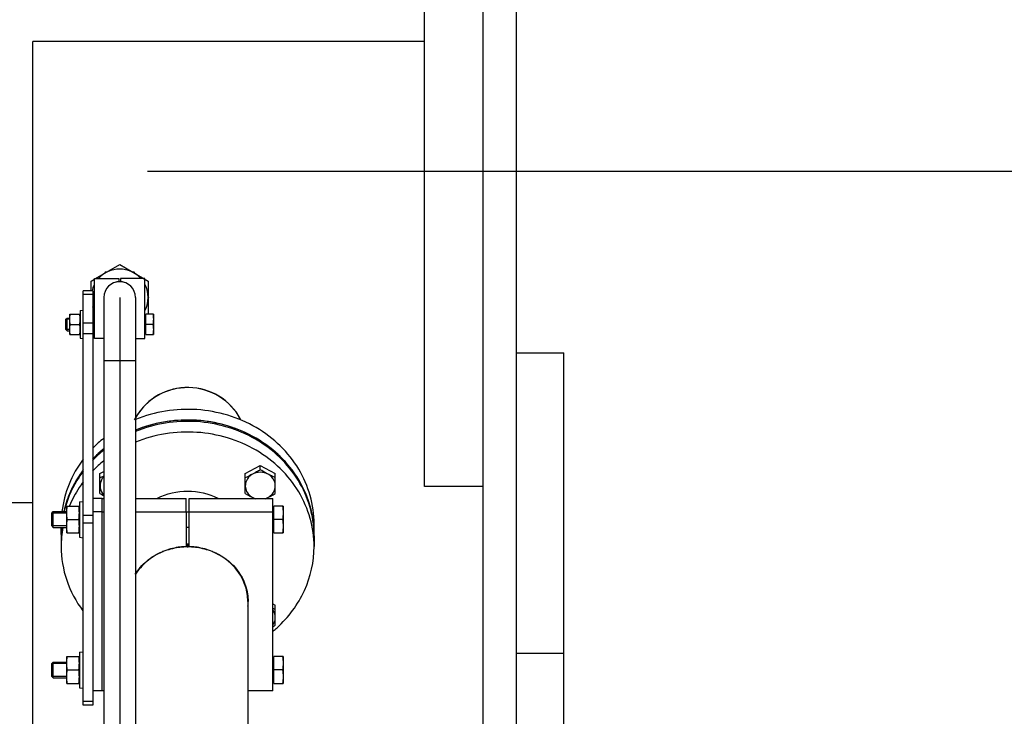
# Model space of a CAD drawing. Header units: millimetres. Extents: x 0 to 1189, y 0 to 841.
# Tile 144 of 184: x 666 to 690, y 592 to 609. Entities that reach past the tile are written whole.
import ezdxf

# ---------------------------------------------------------------- set-up
doc = ezdxf.new("R2010")
doc.units = ezdxf.units.MM
doc.header["$LTSCALE"] = 65.395
doc.linetypes.add('CENTER', pattern=[0.6, 0.375, -0.075, 0.075, -0.075])
for name, color, linetype in [('1907_153701_06_AC_PBL391', 7, 'CONTINUOUS'), ('1907_153701_06_AC_PBL393', 7, 'CONTINUOUS'), ('25007_153701_54_PBL392', 7, 'CONTINUOUS'), ('32007_153200_11_ABL502', 7, 'CONTINUOUS'), ('32007_153200_11_T1_PBL504', 7, 'CONTINUOUS'), ('32007_153200_11_T2_PBL505', 7, 'CONTINUOUS'), ('32007_153200_18_ABL370', 7, 'CONTINUOUS'), ('32007_153200_18_T1_PBL410', 7, 'CONTINUOUS'), ('32007_153701_08_PBL389', 7, 'CONTINUOUS'), ('8M32E_GENSET_GENERATOR_ABL368', 7, 'CONTINUOUS'), ('8M32E_GENSET_GENERATOR_T1_PBL369', 7, 'CONTINUOUS'), ('8M32E_GENSET_VERROHRUNG_ABL25', 7, 'CONTINUOUS'), ('BOGEN-S-2D-90-76_1X2_9_PBL508', 7, 'CONTINUOUS'), ('D3870-A2-S-20_PBL371', 7, 'CONTINUOUS'), ('D3870-A2-S-20_PBL470', 7, 'CONTINUOUS'), ('D3901-S20A-G3_4_PBL420', 7, 'CONTINUOUS'), ('D6796-10_PBL339', 7, 'CONTINUOUS'), ('D6796-10_PBL340', 7, 'CONTINUOUS'), ('D6796-8_PBL338', 7, 'CONTINUOUS'), ('D931_1-M10X140_PBL397', 7, 'CONTINUOUS'), ('D931_1-M10X140_PBL406', 7, 'CONTINUOUS'), ('D931_1-M12X50_PBL468', 7, 'CONTINUOUS'), ('D931_1-M12X50_PBL469', 7, 'CONTINUOUS'), ('D931_1-M12X50_PBL500', 7, 'CONTINUOUS'), ('D931_1-M8X50_PBL414', 7, 'CONTINUOUS'), ('D934-M10_PBL396', 7, 'CONTINUOUS'), ('D934-M10_PBL405', 7, 'CONTINUOUS'), ('D934-M8_PBL413', 7, 'CONTINUOUS'), ('E1514-FF-DN65-PN6X2_PBL2170', 7, 'CONTINUOUS'), ('EN1092-1-01A-DN65-PN6_PBL503', 7, 'CONTINUOUS'), ('new_view_2_VBL0', 7, 'CONTINUOUS'), ('RKD1000-20_PBL411', 7, 'CONTINUOUS'), ('RKD1000-20_PBL412', 7, 'CONTINUOUS')]:
    doc.layers.add(name, color=color, linetype=linetype)

# ---------------------------------------------------------------- blocks, each defined once
blk = doc.blocks.new('D6796-8_PBL338', base_point=(667.138, 601.681))
at = {"layer": 'D6796-8_PBL338', "color": 7, "linetype": 'Continuous'}
for p, q in [((667.098, 602.031), (667.178, 602.041)), ((667.098, 602.031), (667.098, 601.331)), ((667.098, 601.331), (667.178, 601.321))]:
    blk.add_line(p, q, dxfattribs=at)
blk = doc.blocks.new('D6796-10_PBL339', base_point=(667.128, 592.935))
at = {"layer": 'D6796-10_PBL339', "color": 7, "linetype": 'Continuous'}
for p, q in [((667.078, 593.384), (667.178, 593.395)), ((667.078, 593.384), (667.078, 592.487)), ((667.078, 592.487), (667.178, 592.475))]:
    blk.add_line(p, q, dxfattribs=at)
blk = doc.blocks.new('D6796-10_PBL340', base_point=(667.128, 596.742))
at = {"layer": 'D6796-10_PBL340', "color": 7, "linetype": 'Continuous'}
for p, q in [((667.078, 597.191), (667.178, 597.202)), ((667.078, 597.191), (667.078, 596.293)), ((667.078, 596.293), (667.178, 596.282))]:
    blk.add_line(p, q, dxfattribs=at)
blk = doc.blocks.new('D3870-A2-S-20_PBL371', base_point=(668.098, 586.641))
at = {"layer": 'D3870-A2-S-20_PBL371', "color": 7, "linetype": 'Continuous'}
for p, q in [((667.378, 587.121), (668.818, 587.121)), ((667.378, 586.161), (667.378, 587.121)), ((668.098, 587.056), (668.098, 586.23)), ((668.818, 586.161), (668.818, 587.121)), ((668.818, 586.161), (667.378, 586.161))]:
    blk.add_line(p, q, dxfattribs=at)
for points in [[(667.738, 587.121), (667.616, 587.121), (667.494, 587.095), (667.378, 587.056)], [(668.098, 587.056), (667.983, 587.095), (667.86, 587.121), (667.738, 587.121)], [(668.458, 587.121), (668.336, 587.121), (668.214, 587.095), (668.098, 587.056)], [(668.818, 587.056), (668.703, 587.095), (668.58, 587.121), (668.458, 587.121)], [(667.738, 586.161), (667.616, 586.161), (667.493, 586.189), (667.378, 586.23)], [(668.098, 586.23), (667.983, 586.189), (667.86, 586.161), (667.738, 586.161)], [(668.458, 586.161), (668.336, 586.161), (668.213, 586.189), (668.098, 586.23)], [(668.818, 586.23), (668.703, 586.189), (668.58, 586.161), (668.458, 586.161)]]:
    blk.add_open_spline(points, degree=3, dxfattribs=at)
blk = doc.blocks.new('32007_153200_18_T1_PBL410', base_point=(668.098, 594.741))
at = {"layer": '32007_153200_18_T1_PBL410', "color": 7, "linetype": 'Continuous'}
for p, q in [((667.698, 602.361), (667.698, 587.121)), ((668.498, 602.361), (668.498, 587.121))]:
    blk.add_line(p, q, dxfattribs=at)
at = {"layer": '32007_153200_18_T1_PBL410', "color": 2, "linetype": 'CENTER'}
blk.add_line((668.098, 602.361), (668.098, 587.121), dxfattribs=at)
at = {"layer": '32007_153200_18_T1_PBL410', "color": 9, "linetype": 'Continuous'}
blk.add_line((668.498, 600.761), (667.698, 600.761), dxfattribs=at)
at = {"layer": '32007_153200_18_T1_PBL410', "color": 7, "linetype": 'Continuous'}
blk.add_arc((668.098, 602.361), 0.4, 0, 180, dxfattribs=at)
blk = doc.blocks.new('D3901-S20A-G3_4_PBL420', base_point=(668.273, 602.664))
at = {"layer": 'D3901-S20A-G3_4_PBL420', "color": 7, "linetype": 'Continuous'}
for p, q in [((667.729, 603.001), (667.71, 602.968)), ((667.767, 603.001), (667.729, 603.001)), ((668.468, 603.001), (668.43, 603.001)), ((668.487, 602.968), (668.468, 603.001)), ((668.837, 602.361), (668.818, 602.394)), ((668.818, 602.328), (668.837, 602.361))]:
    blk.add_line(p, q, dxfattribs=at)
blk = doc.blocks.new('D3870-A2-S-20_PBL470', base_point=(668.098, 602.545))
at = {"layer": 'D3870-A2-S-20_PBL470', "color": 7, "linetype": 'Continuous'}
for p, q in [((667.49, 602.841), (668.098, 603.192)), ((668.098, 603.192), (668.818, 602.776)), ((667.378, 602.776), (667.458, 602.823)), ((667.378, 602.531), (667.378, 602.776)), ((668.818, 602.776), (668.818, 601.945)), ((667.458, 601.899), (667.418, 601.922)), ((668.818, 601.945), (668.811, 601.941))]:
    blk.add_line(p, q, dxfattribs=at)
for start, end in [(42.0728, 137.9282), (153.4319, 166.2824), (333.4319, 26.558), (198.2247, 206.5675)]:
    blk.add_arc((668.098, 602.361), 0.72, start, end, dxfattribs=at)
blk = doc.blocks.new('32007_153200_18_ABL370', base_point=(668.108, 594.676))
at = {"layer": '32007_153200_18_T1_PBL410'}
blk.add_blockref('32007_153200_18_T1_PBL410', (668.098, 594.741), dxfattribs=at)
at = {"layer": 'D3870-A2-S-20_PBL371'}
blk.add_blockref('D3870-A2-S-20_PBL371', (668.098, 586.641), dxfattribs=at)
at = {"layer": 'D3870-A2-S-20_PBL470'}
blk.add_blockref('D3870-A2-S-20_PBL470', (668.098, 602.545), dxfattribs=at)
at = {"layer": 'D3901-S20A-G3_4_PBL420'}
blk.add_blockref('D3901-S20A-G3_4_PBL420', (668.273, 602.664), dxfattribs=at)
blk = doc.blocks.new('32007_153701_08_PBL389', base_point=(667.298, 597.286))
at = {"layer": '32007_153701_08_PBL389', "color": 7, "linetype": 'Continuous'}
for p, q in [((667.418, 602.531), (667.178, 602.531)), ((667.178, 592.041), (667.178, 602.531)), ((667.418, 602.531), (667.418, 592.041)), ((667.418, 602.434), (667.178, 602.434)), ((667.418, 601.709), (667.178, 601.709)), ((667.418, 601.444), (667.178, 601.444)), ((667.418, 592.138), (667.178, 592.138)), ((667.418, 592.041), (667.178, 592.041))]:
    blk.add_line(p, q, dxfattribs=at)
at = {"layer": '32007_153701_08_PBL389', "color": 9, "linetype": 'Continuous'}
for p, q in [((667.178, 596.856), (667.418, 596.856)), ((667.178, 596.663), (667.418, 596.663))]:
    blk.add_line(p, q, dxfattribs=at)
blk = doc.blocks.new('1907_153701_06_AC_PBL391', base_point=(670.898, 594.839))
at = {"layer": '1907_153701_06_AC_PBL391', "color": 7, "linetype": 'Continuous'}
for p, q in [((669.858, 597.274), (671.978, 597.274)), ((669.858, 596.935), (669.858, 597.274)), ((671.978, 592.404), (671.978, 597.274)), ((669.858, 596.935), (671.978, 596.935)), ((669.858, 596.056), (669.858, 596.935)), ((671.348, 594.67), (671.348, 594.67)), ((671.348, 594.67), (671.348, 594.669)), ((671.978, 592.404), (671.34, 592.404))]:
    blk.add_line(p, q, dxfattribs=at)
for centre, radius, start, end in [((669.818, 594.37), 1.686, 83.2321, 88.6417), ((669.819, 594.379), 1.677, 81.9043, 83.2298), ((669.823, 594.4), 1.655, 68.0138, 81.9236), ((669.837, 594.442), 1.612, 67.2947, 67.9426), ((670.059, 594.663), 1.29, 17.5073, 18.1737), ((670.09, 594.67), 1.259, 354.4321, 359.9727)]:
    blk.add_arc(centre, radius, start, end, dxfattribs=at)
blk.add_open_spline([(670.46, 595.929), (670.651, 595.848), (671.001, 595.615), (671.222, 595.255), (671.285, 595.065)], degree=3, knots=[0, 0, 0, 0, 0.510128, 1, 1, 1, 1], dxfattribs=at)
blk.add_open_spline([(671.289, 595.051), (671.328, 594.928), (671.348, 594.799), (671.348, 594.67)], degree=3, dxfattribs=at)
blk = doc.blocks.new('25007_153701_54_PBL392', base_point=(667.538, 594.839))
at = {"layer": '25007_153701_54_PBL392', "color": 7, "linetype": 'Continuous'}
for p, q in [((667.658, 597.274), (667.418, 597.274)), ((667.658, 592.404), (667.658, 597.274)), ((667.658, 596.935), (667.418, 596.935)), ((667.658, 592.404), (667.418, 592.404))]:
    blk.add_line(p, q, dxfattribs=at)
blk = doc.blocks.new('1907_153701_06_AC_PBL393', base_point=(668.718, 594.839))
at = {"layer": '1907_153701_06_AC_PBL393', "color": 7, "linetype": 'Continuous'}
for p, q in [((667.658, 597.274), (667.698, 597.274)), ((667.658, 592.404), (667.658, 597.274)), ((668.498, 597.274), (669.778, 597.274)), ((669.778, 596.935), (669.778, 597.274)), ((667.658, 596.935), (667.698, 596.935)), ((668.498, 596.935), (669.778, 596.935)), ((669.778, 596.935), (669.778, 596.056)), ((667.698, 592.404), (667.658, 592.404))]:
    blk.add_line(p, q, dxfattribs=at)
for centre, radius, start, end in [((669.814, 594.4), 1.655, 98.0764, 111.9862), ((669.817, 594.379), 1.677, 96.7702, 98.0957), ((669.818, 594.37), 1.686, 91.3583, 96.7679), ((669.799, 594.442), 1.612, 112.0574, 112.7053)]:
    blk.add_arc(centre, radius, start, end, dxfattribs=at)
blk.add_open_spline([(668.49, 595.358), (668.569, 595.484), (668.773, 595.713), (669.036, 595.87), (669.177, 595.929)], degree=3, knots=[0, 0, 0, 0, 0.492623, 1, 1, 1, 1], dxfattribs=at)
blk = doc.blocks.new('D934-M10_PBL396', base_point=(666.918, 592.935))
at = {"layer": 'D934-M10_PBL396', "color": 7, "linetype": 'Continuous'}
for p, q in [((666.758, 593.275), (667.078, 593.275)), ((666.758, 592.595), (666.758, 593.275)), ((666.772, 592.935), (667.064, 592.935)), ((666.758, 592.595), (667.078, 592.595))]:
    blk.add_line(p, q, dxfattribs=at)
for points in [[(666.758, 593.105), (666.758, 593.162), (666.764, 593.219), (666.772, 593.275)], [(667.078, 593.105), (667.078, 593.162), (667.073, 593.219), (667.064, 593.275)], [(666.772, 592.935), (666.764, 592.992), (666.758, 593.049), (666.758, 593.105)], [(667.064, 592.935), (667.073, 592.992), (667.078, 593.049), (667.078, 593.105)], [(666.758, 592.765), (666.758, 592.822), (666.764, 592.879), (666.772, 592.935)], [(666.772, 592.595), (666.764, 592.652), (666.758, 592.709), (666.758, 592.765)], [(667.078, 592.765), (667.078, 592.822), (667.073, 592.879), (667.064, 592.935)], [(667.064, 592.595), (667.073, 592.652), (667.078, 592.709), (667.078, 592.765)]]:
    blk.add_open_spline(points, degree=3, dxfattribs=at)
blk = doc.blocks.new('D931_1-M10X140_PBL397', base_point=(669.306, 592.935))
at = {"layer": 'D931_1-M10X140_PBL397', "color": 7, "linetype": 'Continuous'}
for p, q in [((671.978, 593.247), (672.002, 593.247)), ((672.234, 593.275), (672.002, 593.275)), ((672.002, 592.595), (672.002, 593.275)), ((672.234, 593.275), (672.234, 592.595)), ((666.378, 593.099), (666.415, 593.135)), ((666.378, 592.772), (666.378, 593.099)), ((666.415, 593.135), (666.758, 593.135)), ((666.415, 592.735), (666.415, 593.135)), ((666.378, 592.772), (666.415, 592.735)), ((672.22, 592.935), (672.002, 592.935)), ((666.415, 592.735), (666.758, 592.735)), ((671.978, 592.623), (672.002, 592.623)), ((672.002, 592.595), (672.234, 592.595))]:
    blk.add_line(p, q, dxfattribs=at)
at = {"layer": 'D931_1-M10X140_PBL397', "color": 2, "linetype": 'Continuous'}
for p, q in [((666.758, 593.099), (666.378, 593.099)), ((666.758, 592.772), (666.378, 592.772))]:
    blk.add_line(p, q, dxfattribs=at)
at = {"layer": 'D931_1-M10X140_PBL397', "color": 7, "linetype": 'Continuous'}
for points in [[(672.22, 593.275), (672.229, 593.219), (672.234, 593.162), (672.234, 593.105)], [(672.234, 593.105), (672.234, 593.049), (672.229, 592.992), (672.22, 592.935)], [(672.22, 592.935), (672.229, 592.879), (672.234, 592.822), (672.234, 592.765)], [(672.234, 592.765), (672.234, 592.709), (672.229, 592.652), (672.22, 592.595)]]:
    blk.add_open_spline(points, degree=3, dxfattribs=at)
blk = doc.blocks.new('D934-M10_PBL405', base_point=(666.918, 596.742))
at = {"layer": 'D934-M10_PBL405', "color": 7, "linetype": 'Continuous'}
for p, q in [((666.758, 597.082), (667.078, 597.082)), ((666.758, 596.402), (666.758, 597.082)), ((666.772, 596.742), (667.064, 596.742)), ((666.758, 596.402), (667.078, 596.402))]:
    blk.add_line(p, q, dxfattribs=at)
for points in [[(666.758, 596.912), (666.758, 596.969), (666.764, 597.026), (666.772, 597.082)], [(667.078, 596.912), (667.078, 596.969), (667.073, 597.026), (667.064, 597.082)], [(666.772, 596.742), (666.764, 596.798), (666.758, 596.855), (666.758, 596.912)], [(666.758, 596.572), (666.758, 596.629), (666.764, 596.686), (666.772, 596.742)], [(667.064, 596.742), (667.073, 596.798), (667.078, 596.855), (667.078, 596.912)], [(667.078, 596.572), (667.078, 596.629), (667.073, 596.686), (667.064, 596.742)], [(666.772, 596.402), (666.764, 596.458), (666.758, 596.515), (666.758, 596.572)], [(667.064, 596.402), (667.073, 596.458), (667.078, 596.515), (667.078, 596.572)]]:
    blk.add_open_spline(points, degree=3, dxfattribs=at)
blk = doc.blocks.new('D931_1-M10X140_PBL406', base_point=(669.306, 596.742))
at = {"layer": 'D931_1-M10X140_PBL406', "color": 7, "linetype": 'Continuous'}
for p, q in [((671.978, 597.054), (672.002, 597.054)), ((672.234, 597.082), (672.002, 597.082)), ((672.002, 596.402), (672.002, 597.082)), ((672.234, 597.082), (672.234, 596.402)), ((666.378, 596.905), (666.415, 596.942)), ((666.378, 596.579), (666.378, 596.905)), ((666.415, 596.942), (666.758, 596.942)), ((666.415, 596.542), (666.415, 596.942)), ((669.778, 596.936), (669.858, 596.936)), ((672.22, 596.742), (672.002, 596.742)), ((666.378, 596.579), (666.415, 596.542)), ((666.415, 596.542), (666.758, 596.542)), ((669.778, 596.548), (669.858, 596.548)), ((671.978, 596.43), (672.002, 596.43)), ((672.002, 596.402), (672.234, 596.402))]:
    blk.add_line(p, q, dxfattribs=at)
at = {"layer": 'D931_1-M10X140_PBL406', "color": 2, "linetype": 'Continuous'}
for p, q in [((666.758, 596.905), (666.378, 596.905)), ((666.758, 596.579), (666.378, 596.579))]:
    blk.add_line(p, q, dxfattribs=at)
at = {"layer": 'D931_1-M10X140_PBL406', "color": 7, "linetype": 'Continuous'}
for points in [[(672.22, 597.082), (672.229, 597.026), (672.234, 596.969), (672.234, 596.912)], [(672.234, 596.912), (672.234, 596.855), (672.229, 596.798), (672.22, 596.742)], [(672.22, 596.742), (672.229, 596.686), (672.234, 596.629), (672.234, 596.572)], [(672.234, 596.572), (672.234, 596.515), (672.229, 596.458), (672.22, 596.402)]]:
    blk.add_open_spline(points, degree=3, dxfattribs=at)
blk = doc.blocks.new('RKD1000-20_PBL411', base_point=(667.768, 602.081))
at = {"layer": 'RKD1000-20_PBL411', "color": 7, "linetype": 'Continuous'}
for p, q in [((667.458, 602.841), (668.078, 602.841)), ((667.458, 601.321), (667.458, 602.841)), ((668.078, 602.841), (668.078, 602.76)), ((667.698, 601.321), (667.458, 601.321))]:
    blk.add_line(p, q, dxfattribs=at)
blk.add_arc((668.098, 602.361), 0.4, 93.1739, 107.2318, dxfattribs=at)
blk = doc.blocks.new('RKD1000-20_PBL412', base_point=(668.418, 602.081))
at = {"layer": 'RKD1000-20_PBL412', "color": 7, "linetype": 'Continuous'}
for p, q in [((668.738, 602.841), (668.118, 602.841)), ((668.118, 602.841), (668.118, 602.76)), ((668.738, 601.321), (668.738, 602.841)), ((668.498, 601.321), (668.738, 601.321))]:
    blk.add_line(p, q, dxfattribs=at)
blk.add_arc((668.098, 602.361), 0.4, 72.7682, 86.8261, dxfattribs=at)
blk = doc.blocks.new('D934-M8_PBL413', base_point=(666.968, 601.681))
at = {"layer": 'D934-M8_PBL413', "color": 7, "linetype": 'Continuous'}
for p, q in [((666.838, 601.941), (667.098, 601.941)), ((666.838, 601.421), (666.838, 601.941)), ((666.849, 601.681), (667.087, 601.681)), ((666.838, 601.421), (667.098, 601.421))]:
    blk.add_line(p, q, dxfattribs=at)
for points in [[(666.838, 601.811), (666.838, 601.854), (666.842, 601.898), (666.849, 601.941)], [(666.849, 601.681), (666.842, 601.724), (666.838, 601.767), (666.838, 601.811)], [(667.098, 601.811), (667.098, 601.854), (667.094, 601.898), (667.087, 601.941)], [(667.087, 601.681), (667.094, 601.724), (667.098, 601.767), (667.098, 601.811)], [(666.838, 601.551), (666.838, 601.594), (666.842, 601.638), (666.849, 601.681)], [(666.849, 601.421), (666.842, 601.464), (666.838, 601.507), (666.838, 601.551)], [(667.098, 601.551), (667.098, 601.594), (667.094, 601.638), (667.087, 601.681)], [(667.087, 601.421), (667.094, 601.464), (667.098, 601.507), (667.098, 601.551)]]:
    blk.add_open_spline(points, degree=3, dxfattribs=at)
blk = doc.blocks.new('D931_1-M8X50_PBL414', base_point=(667.844, 601.681))
at = {"layer": 'D931_1-M8X50_PBL414', "color": 7, "linetype": 'Continuous'}
for p, q in [((666.738, 601.81), (666.769, 601.841)), ((666.738, 601.551), (666.738, 601.81)), ((666.769, 601.841), (666.838, 601.841)), ((666.769, 601.521), (666.769, 601.841)), ((667.418, 601.841), (667.458, 601.841)), ((668.738, 601.913), (668.762, 601.913)), ((668.95, 601.941), (668.762, 601.941)), ((668.762, 601.421), (668.762, 601.941)), ((668.95, 601.941), (668.95, 601.94)), ((668.95, 601.94), (668.95, 601.421)), ((666.738, 601.551), (666.769, 601.521)), ((666.769, 601.521), (666.838, 601.521)), ((667.418, 601.521), (667.458, 601.521)), ((668.939, 601.681), (668.762, 601.681)), ((668.738, 601.449), (668.762, 601.449)), ((668.762, 601.421), (668.95, 601.421)), ((668.95, 601.421), (668.95, 601.421))]:
    blk.add_line(p, q, dxfattribs=at)
at = {"layer": 'D931_1-M8X50_PBL414', "color": 2, "linetype": 'Continuous'}
for p, q in [((666.838, 601.81), (666.738, 601.81)), ((667.458, 601.81), (667.418, 601.81)), ((666.838, 601.551), (666.738, 601.551)), ((667.458, 601.551), (667.418, 601.551))]:
    blk.add_line(p, q, dxfattribs=at)
at = {"layer": 'D931_1-M8X50_PBL414', "color": 7, "linetype": 'Continuous'}
for points in [[(668.939, 601.941), (668.946, 601.898), (668.954, 601.811), (668.946, 601.724), (668.939, 601.681)], [(668.939, 601.681), (668.946, 601.638), (668.954, 601.551), (668.946, 601.464), (668.939, 601.421)]]:
    blk.add_open_spline(points, degree=3, dxfattribs=at)
blk = doc.blocks.new('D931_1-M12X50_PBL468', base_point=(672.007, 594.323))
at = {"layer": 'D931_1-M12X50_PBL468', "color": 7, "linetype": 'Continuous'}
for p in [(671.978, 594.609), (672.037, 594.071)]:
    blk.add_line(p, (672.037, 594.578), dxfattribs=at)
for centre, radius, start, end in [((673.975, 598.705), 4.659, 244.6175, 245.4107), ((671.705, 594.256), 0.333, 23.922, 33.4689), ((669.316, 598.69), 5.361, 299.7741, 300.4966)]:
    blk.add_arc(centre, radius, start, end, dxfattribs=at)
blk.add_open_spline([(671.982, 594.086), (672.012, 594.13), (672.049, 594.234), (672.03, 594.343), (672.009, 594.391)], degree=3, knots=[0, 0, 0, 0, 0.501875, 1, 1, 1, 1], dxfattribs=at)
blk = doc.blocks.new('D931_1-M12X50_PBL469', base_point=(671.657, 597.689))
at = {"layer": 'D931_1-M12X50_PBL469', "color": 7, "linetype": 'Continuous'}
for p, q in [((671.277, 597.911), (671.657, 598.11)), ((671.657, 598.11), (672.037, 597.911)), ((671.657, 598), (671.657, 598.11)), ((671.277, 597.403), (671.277, 597.911)), ((672.037, 597.403), (672.037, 597.911))]:
    blk.add_line(p, q, dxfattribs=at)
for points, knots in [([(671.657, 598), (671.625, 597.981), (671.501, 597.91), (671.374, 597.845), (671.277, 597.801)], [0, 0, 0, 0, 0.254823, 1, 1, 1, 1]), ([(672.037, 597.801), (672.005, 597.815), (671.875, 597.876), (671.75, 597.945), (671.657, 598)], [0, 0, 0, 0, 0.244256, 1, 1, 1, 1]), ([(671.657, 597.939), (671.583, 597.939), (671.436, 597.901), (671.333, 597.787), (671.304, 597.723)], [0, 0, 0, 0, 0.512379, 1, 1, 1, 1]), ([(672.009, 597.723), (671.981, 597.787), (671.877, 597.901), (671.73, 597.939), (671.657, 597.939)], [0, 0, 0, 0, 0.487621, 1, 1, 1, 1]), ([(671.304, 597.723), (671.286, 597.681), (671.266, 597.586), (671.303, 597.445), (671.398, 597.33), (671.488, 597.284), (671.536, 597.269)], [0, 0, 0, 0, 0.243258, 0.487048, 0.73862, 1, 1, 1, 1]), ([(671.777, 597.269), (671.825, 597.284), (671.915, 597.33), (672.01, 597.445), (672.047, 597.586), (672.028, 597.681), (672.009, 597.723)], [0, 0, 0, 0, 0.26138, 0.512952, 0.756742, 1, 1, 1, 1])]:
    blk.add_open_spline(points, degree=3, knots=knots, dxfattribs=at)
for points in [[(671.277, 597.403), (671.354, 597.358), (671.433, 597.314), (671.513, 597.273)], [(671.8, 597.273), (671.881, 597.314), (671.959, 597.358), (672.037, 597.403)]]:
    blk.add_open_spline(points, degree=3, dxfattribs=at)
blk = doc.blocks.new('D931_1-M12X50_PBL500', base_point=(667.649, 597.654))
at = {"layer": 'D931_1-M12X50_PBL500', "color": 7, "linetype": 'Continuous'}
for p, q in [((667.6, 597.911), (667.698, 597.962)), ((667.6, 597.403), (667.6, 597.911))]:
    blk.add_line(p, q, dxfattribs=at)
for centre, radius, start, end in [((665.773, 601.797), 4.394, 294.5685, 295.9877), ((670.126, 601.689), 4.975, 239.4785, 240.7854)]:
    blk.add_arc(centre, radius, start, end, dxfattribs=at)
blk.add_open_spline([(667.698, 597.826), (667.669, 597.796), (667.644, 597.761), (667.627, 597.723)], degree=3, dxfattribs=at)
blk.add_open_spline([(667.627, 597.723), (667.602, 597.666), (667.585, 597.53), (667.652, 597.411), (667.698, 597.365)], degree=3, knots=[0, 0, 0, 0, 0.495151, 1, 1, 1, 1], dxfattribs=at)
blk = doc.blocks.new('EN1092-1-01A-DN65-PN6_PBL503', base_point=(669.818, 596.574))
at = {"layer": 'EN1092-1-01A-DN65-PN6_PBL503', "color": 7, "linetype": 'Continuous'}
for p, q in [((666.618, 596.326), (666.618, 596.056)), ((673.018, 596.326), (673.018, 596.056))]:
    blk.add_line(p, q, dxfattribs=at)
for centre, radius, start, end in [((669.634, 596.083), 3.096, 128.8944, 132.1807), ((669.597, 596.125), 3.04, 132.181, 136.0348), ((669.597, 595.854), 3.04, 132.181, 136.0348), ((669.634, 595.813), 3.096, 128.8944, 132.1807), ((669.26, 596.055), 2.642, 169.3376, 179.9804), ((669.249, 596.326), 2.631, 175.2865, 179.2625), ((669.248, 596.326), 2.629, 179.2636, 180), ((670.389, 596.326), 2.629, 0, 0.733), ((670.008, 596.293), 3.087, 309.8157, 312.1833)]:
    blk.add_arc(centre, radius, start, end, dxfattribs=at)
for points, knots in [([(673.018, 596.36), (673.015, 596.6), (672.942, 597.084), (672.639, 597.758), (672.164, 598.343), (671.338, 598.959), (670.049, 599.339), (668.98, 599.166), (668.497, 598.968)], [0, 0, 0, 0, 0.118282, 0.238115, 0.360558, 0.485997, 0.742221, 1, 1, 1, 1]), ([(673.018, 596.056), (673.018, 596.297), (672.95, 596.785), (672.653, 597.465), (672.18, 598.057), (671.353, 598.682), (670.059, 599.07), (668.983, 598.897), (668.497, 598.697)], [0, 0, 0, 0, 0.118292, 0.238089, 0.360485, 0.485895, 0.742133, 1, 1, 1, 1]), ([(667.178, 597.965), (667.12, 597.889), (666.907, 597.575), (666.757, 597.218), (666.691, 596.943)], [0, 0, 0, 0, 0.253566, 1, 1, 1, 1]), ([(667.178, 597.695), (667.143, 597.648), (667.007, 597.456), (666.895, 597.248), (666.827, 597.086)], [0, 0, 0, 0, 0.252186, 1, 1, 1, 1]), ([(669.055, 597.279), (669.288, 597.398), (669.818, 597.523), (670.349, 597.398), (670.581, 597.279)], [0, 0, 0, 0, 0.5, 1, 1, 1, 1]), ([(666.618, 596.056), (666.618, 595.769), (666.715, 595.186), (666.992, 594.666), (667.167, 594.432)], [0, 0, 0, 0, 0.495641, 1, 1, 1, 1]), ([(672.081, 594.005), (672.37, 594.267), (672.846, 594.9), (673.018, 595.677), (673.018, 596.056)], [0, 0, 0, 0, 0.507089, 1, 1, 1, 1])]:
    blk.add_open_spline(points, degree=3, knots=knots, dxfattribs=at)
blk = doc.blocks.new('32007_153200_11_T1_PBL504', base_point=(669.818, 587.641))
at = {"layer": '32007_153200_11_T1_PBL504', "color": 7, "linetype": 'Continuous'}
for p, q in [((671.34, 591.321), (671.34, 585.401)), ((671.34, 584.601), (671.34, 583.961)), ((668.296, 584.377), (668.296, 583.961))]:
    blk.add_line(p, q, dxfattribs=at)
at = {"layer": '32007_153200_11_T1_PBL504', "color": 2, "linetype": 'CENTER'}
for p, q in [((669.818, 590.684), (669.818, 585.832)), ((669.818, 584.169), (669.818, 583.961))]:
    blk.add_line(p, q, dxfattribs=at)
at = {"layer": '32007_153200_11_T1_PBL504', "color": 7, "linetype": 'Continuous'}
blk.add_open_spline([(671.34, 591.321), (671.34, 591.246), (671.284, 591.127), (671.156, 591.008), (670.96, 590.883), (670.639, 590.766), (670.194, 590.686), (669.712, 590.668), (669.239, 590.714), (668.826, 590.819), (668.586, 590.935), (668.492, 591.005)], degree=3, knots=[0, 0, 0, 0, 0.070814, 0.114948, 0.166451, 0.290839, 0.43772, 0.595285, 0.7498, 0.888059, 1, 1, 1, 1], dxfattribs=at)
at = {"layer": '32007_153200_11_T1_PBL504', "color": 9, "linetype": 'Continuous'}
blk.add_open_spline([(671.34, 585.868), (671.34, 585.824), (671.306, 585.696), (671.132, 585.525), (670.961, 585.44), (670.86, 585.4)], degree=3, knots=[0, 0, 0, 0, 0.190457, 0.538592, 1, 1, 1, 1], dxfattribs=at)
blk = doc.blocks.new('32007_153200_11_T2_PBL505', base_point=(669.915, 595.405))
at = {"layer": '32007_153200_11_T2_PBL505', "color": 2, "linetype": 'CENTER'}
blk.add_line((669.818, 596.14), (669.818, 596.035), dxfattribs=at)
at = {"layer": '32007_153200_11_T2_PBL505', "color": 7, "linetype": 'Continuous'}
blk.add_line((671.34, 594.792), (671.34, 594.67), dxfattribs=at)
for centre, radius, start, end in [((669.814, 594.402), 1.647, 98.0775, 111.985), ((669.817, 594.381), 1.668, 96.771, 98.097), ((669.818, 594.366), 1.683, 83.2524, 96.7476), ((669.819, 594.381), 1.668, 81.903, 83.229), ((669.823, 594.402), 1.647, 68.015, 81.9225), ((669.798, 594.445), 1.601, 112.0562, 112.7053), ((669.838, 594.445), 1.601, 67.2947, 67.9438), ((670.06, 594.664), 1.281, 17.5071, 18.1748)]:
    blk.add_arc(centre, radius, start, end, dxfattribs=at)
for points, knots in [([(669.18, 595.922), (669.038, 595.862), (668.772, 595.703), (668.568, 595.469), (668.489, 595.342)], [0, 0, 0, 0, 0.507517, 1, 1, 1, 1]), ([(671.277, 595.063), (671.215, 595.252), (670.995, 595.61), (670.647, 595.842), (670.456, 595.922)], [0, 0, 0, 0, 0.489872, 1, 1, 1, 1])]:
    blk.add_open_spline(points, degree=3, knots=knots, dxfattribs=at)
blk.add_open_spline([(671.34, 594.67), (671.34, 594.798), (671.32, 594.927), (671.282, 595.049)], degree=3, dxfattribs=at)
blk = doc.blocks.new('BOGEN-S-2D-90-76_1X2_9_PBL508', base_point=(669.915, 593.363))
at = {"layer": 'BOGEN-S-2D-90-76_1X2_9_PBL508', "color": 7, "linetype": 'Continuous'}
blk.add_line((671.34, 594.67), (671.34, 591.321), dxfattribs=at)
for centre, radius, start, end in [((669.814, 594.402), 1.647, 98.0775, 111.985), ((669.817, 594.381), 1.668, 96.771, 98.097), ((669.818, 594.366), 1.683, 83.2524, 96.7476), ((669.819, 594.381), 1.668, 81.903, 83.229), ((669.823, 594.402), 1.647, 68.015, 81.9225), ((669.798, 594.445), 1.601, 112.0562, 112.7053), ((669.838, 594.445), 1.601, 67.2947, 67.9438), ((670.06, 594.664), 1.281, 17.5071, 18.1748)]:
    blk.add_arc(centre, radius, start, end, dxfattribs=at)
for points, knots in [([(669.18, 595.922), (669.038, 595.862), (668.772, 595.703), (668.568, 595.469), (668.489, 595.342)], [0, 0, 0, 0, 0.507517, 1, 1, 1, 1]), ([(671.277, 595.063), (671.215, 595.252), (670.995, 595.61), (670.647, 595.842), (670.456, 595.922)], [0, 0, 0, 0, 0.489872, 1, 1, 1, 1]), ([(671.34, 591.321), (671.34, 591.246), (671.284, 591.126), (671.155, 591.008), (670.959, 590.883), (670.637, 590.766), (670.191, 590.686), (669.708, 590.668), (669.235, 590.715), (668.822, 590.82), (668.582, 590.937), (668.489, 591.007)], [0, 0, 0, 0, 0.070852, 0.115032, 0.166598, 0.291142, 0.438176, 0.595827, 0.750309, 0.888382, 1, 1, 1, 1])]:
    blk.add_open_spline(points, degree=3, knots=knots, dxfattribs=at)
blk.add_open_spline([(671.34, 594.67), (671.34, 594.798), (671.32, 594.927), (671.282, 595.049)], degree=3, dxfattribs=at)
blk = doc.blocks.new('32007_153200_11_ABL502', base_point=(669.818, 591.594))
at = {"layer": '32007_153200_11_T1_PBL504'}
blk.add_blockref('32007_153200_11_T1_PBL504', (669.818, 587.641), dxfattribs=at)
at = {"layer": '32007_153200_11_T2_PBL505'}
blk.add_blockref('32007_153200_11_T2_PBL505', (669.915, 595.405), dxfattribs=at)
at = {"layer": 'BOGEN-S-2D-90-76_1X2_9_PBL508'}
blk.add_blockref('BOGEN-S-2D-90-76_1X2_9_PBL508', (669.915, 593.363), dxfattribs=at)
at = {"layer": 'EN1092-1-01A-DN65-PN6_PBL503'}
blk.add_blockref('EN1092-1-01A-DN65-PN6_PBL503', (669.818, 596.574), dxfattribs=at)
blk = doc.blocks.new('E1514-FF-DN65-PN6X2_PBL2170', base_point=(669.818, 597.793))
at = {"layer": 'E1514-FF-DN65-PN6X2_PBL2170', "color": 7, "linetype": 'Continuous'}
for centre, radius, start, end in [((669.634, 596.117), 3.096, 128.8944, 132.1807), ((669.634, 596.083), 3.096, 128.8944, 132.1807), ((669.597, 596.158), 3.04, 132.181, 136.0348), ((669.597, 596.125), 3.04, 132.181, 136.0348), ((669.249, 596.326), 2.631, 175.2865, 179.2625), ((669.248, 596.36), 2.63, 176.0297, 179.9993), ((669.248, 596.326), 2.629, 179.2636, 180), ((670.389, 596.326), 2.629, 0, 0.733)]:
    blk.add_arc(centre, radius, start, end, dxfattribs=at)
for points, knots in [([(673.018, 596.36), (673.018, 596.601), (672.95, 597.089), (672.653, 597.77), (672.18, 598.361), (671.353, 598.986), (670.059, 599.374), (668.983, 599.201), (668.497, 599.002)], [0, 0, 0, 0, 0.118292, 0.238089, 0.360485, 0.485895, 0.742133, 1, 1, 1, 1]), ([(673.018, 596.36), (673.015, 596.6), (672.942, 597.084), (672.639, 597.758), (672.164, 598.343), (671.338, 598.959), (670.049, 599.339), (668.98, 599.166), (668.497, 598.968)], [0, 0, 0, 0, 0.118282, 0.238115, 0.360558, 0.485997, 0.742221, 1, 1, 1, 1]), ([(667.178, 597.999), (667.119, 597.92), (666.899, 597.597), (666.748, 597.227), (666.684, 596.943)], [0, 0, 0, 0, 0.253673, 1, 1, 1, 1]), ([(667.178, 597.965), (667.12, 597.889), (666.907, 597.575), (666.757, 597.218), (666.691, 596.943)], [0, 0, 0, 0, 0.253566, 1, 1, 1, 1])]:
    blk.add_open_spline(points, degree=3, knots=knots, dxfattribs=at)
blk = doc.blocks.new('8M32E_GENSET_VERROHRUNG_ABL25', base_point=(593.858, 615.821))
at = {"layer": '1907_153701_06_AC_PBL391'}
blk.add_blockref('1907_153701_06_AC_PBL391', (670.898, 594.839), dxfattribs=at)
at = {"layer": '1907_153701_06_AC_PBL393'}
blk.add_blockref('1907_153701_06_AC_PBL393', (668.718, 594.839), dxfattribs=at)
at = {"layer": '25007_153701_54_PBL392'}
blk.add_blockref('25007_153701_54_PBL392', (667.538, 594.839), dxfattribs=at)
at = {"layer": '32007_153200_11_ABL502'}
blk.add_blockref('32007_153200_11_ABL502', (669.818, 591.594), dxfattribs=at)
at = {"layer": '32007_153200_18_ABL370'}
blk.add_blockref('32007_153200_18_ABL370', (668.108, 594.676), dxfattribs=at)
at = {"layer": '32007_153701_08_PBL389'}
blk.add_blockref('32007_153701_08_PBL389', (667.298, 597.286), dxfattribs=at)
at = {"layer": 'D6796-10_PBL339'}
blk.add_blockref('D6796-10_PBL339', (667.128, 592.935), dxfattribs=at)
at = {"layer": 'D6796-10_PBL340'}
blk.add_blockref('D6796-10_PBL340', (667.128, 596.742), dxfattribs=at)
at = {"layer": 'D6796-8_PBL338'}
blk.add_blockref('D6796-8_PBL338', (667.138, 601.681), dxfattribs=at)
at = {"layer": 'D931_1-M10X140_PBL397'}
blk.add_blockref('D931_1-M10X140_PBL397', (669.306, 592.935), dxfattribs=at)
at = {"layer": 'D931_1-M10X140_PBL406'}
blk.add_blockref('D931_1-M10X140_PBL406', (669.306, 596.742), dxfattribs=at)
at = {"layer": 'D931_1-M12X50_PBL468'}
blk.add_blockref('D931_1-M12X50_PBL468', (672.007, 594.323), dxfattribs=at)
at = {"layer": 'D931_1-M12X50_PBL469'}
blk.add_blockref('D931_1-M12X50_PBL469', (671.657, 597.689), dxfattribs=at)
at = {"layer": 'D931_1-M12X50_PBL500'}
blk.add_blockref('D931_1-M12X50_PBL500', (667.649, 597.654), dxfattribs=at)
at = {"layer": 'D931_1-M8X50_PBL414'}
blk.add_blockref('D931_1-M8X50_PBL414', (667.844, 601.681), dxfattribs=at)
at = {"layer": 'D934-M10_PBL396'}
blk.add_blockref('D934-M10_PBL396', (666.918, 592.935), dxfattribs=at)
at = {"layer": 'D934-M10_PBL405'}
blk.add_blockref('D934-M10_PBL405', (666.918, 596.742), dxfattribs=at)
at = {"layer": 'D934-M8_PBL413'}
blk.add_blockref('D934-M8_PBL413', (666.968, 601.681), dxfattribs=at)
at = {"layer": 'E1514-FF-DN65-PN6X2_PBL2170'}
blk.add_blockref('E1514-FF-DN65-PN6X2_PBL2170', (669.818, 597.793), dxfattribs=at)
at = {"layer": 'RKD1000-20_PBL411'}
blk.add_blockref('RKD1000-20_PBL411', (667.768, 602.081), dxfattribs=at)
at = {"layer": 'RKD1000-20_PBL412'}
blk.add_blockref('RKD1000-20_PBL412', (668.418, 602.081), dxfattribs=at)
blk = doc.blocks.new('8M32E_GENSET_GENERATOR_T1_PBL369', base_point=(597.159, 629.061))
at = {"layer": '8M32E_GENSET_GENERATOR_T1_PBL369', "color": 7, "linetype": 'Continuous'}
for p, q in [((677.298, 585.401), (677.298, 634.761)), ((678.138, 587.361), (678.138, 622.681)), ((675.811, 597.575), (675.811, 619.161)), ((675.811, 608.841), (665.898, 608.841)), ((665.898, 587.561), (665.898, 608.841)), ((678.138, 600.961), (679.338, 600.961)), ((679.338, 587.361), (679.338, 600.961)), ((667.562, 598.417), (667.555, 598.411)), ((677.298, 597.575), (675.811, 597.575)), ((665.898, 597.161), (664.458, 597.161)), ((666.618, 596.36), (666.618, 596.542)), ((673.018, 596.36), (673.018, 596.631)), ((678.138, 593.361), (679.338, 593.361))]:
    blk.add_line(p, q, dxfattribs=at)
at = {"layer": '8M32E_GENSET_GENERATOR_T1_PBL369', "color": 2, "linetype": 'CENTER'}
blk.add_line((394.14, 605.561), (800.178, 605.561), dxfattribs=at)
at = {"layer": '8M32E_GENSET_GENERATOR_T1_PBL369', "color": 7, "linetype": 'Continuous'}
for centre, radius, start, end in [((669.818, 598.561), 1.522, 28.8707, 148.8571), ((669.618, 596.407), 3.07, 128.7389, 135.7814), ((669.635, 596.116), 3.098, 128.7526, 132.0287), ((669.596, 596.16), 3.038, 132.4997, 135.801), ((669.615, 596.139), 3.066, 132.1902, 132.504), ((669.443, 596.285), 2.84, 143.4514, 153.4071), ((669.338, 596.338), 2.723, 154.5516, 164.8527), ((669.381, 596.319), 2.77, 153.4524, 154.5683), ((669.285, 596.354), 2.667, 165.8178, 167.2682), ((669.292, 596.353), 2.674, 164.8905, 165.818), ((670.381, 596.36), 2.637, 0.0098, 8.4579), ((669.248, 596.36), 2.629, 177.2566, 179.9996)]:
    blk.add_arc(centre, radius, start, end, dxfattribs=at)
for major_axis, start_param, end_param in [((0, 1.52), -1.091832, 1.054131), ((1.52, 0), 2.624928, 2.662628)]:
    blk.add_ellipse((669.818, 598.561), major_axis=major_axis, ratio=1, start_param=start_param, end_param=end_param, dxfattribs=at)
for points, knots in [([(673.018, 596.631), (673.018, 596.872), (672.95, 597.359), (672.653, 598.04), (672.18, 598.632), (671.354, 599.256), (670.059, 599.644), (668.984, 599.472), (668.498, 599.272)], [0, 0, 0, 0, 0.118292, 0.238089, 0.360484, 0.485894, 0.742131, 1, 1, 1, 1]), ([(672.99, 596.748), (672.956, 596.971), (672.83, 597.415), (672.479, 598.018), (671.985, 598.53), (671.17, 599.057), (669.949, 599.364), (668.951, 599.188), (668.498, 599.002)], [0, 0, 0, 0, 0.118329, 0.238603, 0.361532, 0.487236, 0.743202, 1, 1, 1, 1]), ([(667.176, 598.267), (667.03, 598.073), (666.788, 597.651), (666.665, 597.179), (666.637, 596.942)], [0, 0, 0, 0, 0.504179, 1, 1, 1, 1])]:
    blk.add_open_spline(points, degree=3, knots=knots, dxfattribs=at)
blk = doc.blocks.new('8M32E_GENSET_GENERATOR_ABL368', base_point=(597.159, 629.061))
at = {"layer": '8M32E_GENSET_GENERATOR_T1_PBL369'}
blk.add_blockref('8M32E_GENSET_GENERATOR_T1_PBL369', (597.159, 629.061), dxfattribs=at)
blk = doc.blocks.new('NEW_VIEW_2_VBL0', base_point=(574.373, 631.232))
at = {"layer": '8M32E_GENSET_GENERATOR_ABL368'}
blk.add_blockref('8M32E_GENSET_GENERATOR_ABL368', (597.159, 629.061), dxfattribs=at)
at = {"layer": '8M32E_GENSET_VERROHRUNG_ABL25'}
blk.add_blockref('8M32E_GENSET_VERROHRUNG_ABL25', (593.858, 615.821), dxfattribs=at)

msp = doc.modelspace()

# ---------------------------------------------------------------- block references
at = {"layer": 'new_view_2_VBL0'}
msp.add_blockref('NEW_VIEW_2_VBL0', (574.37274, 631.23233), dxfattribs=at)

doc.saveas('drawing.dxf')
